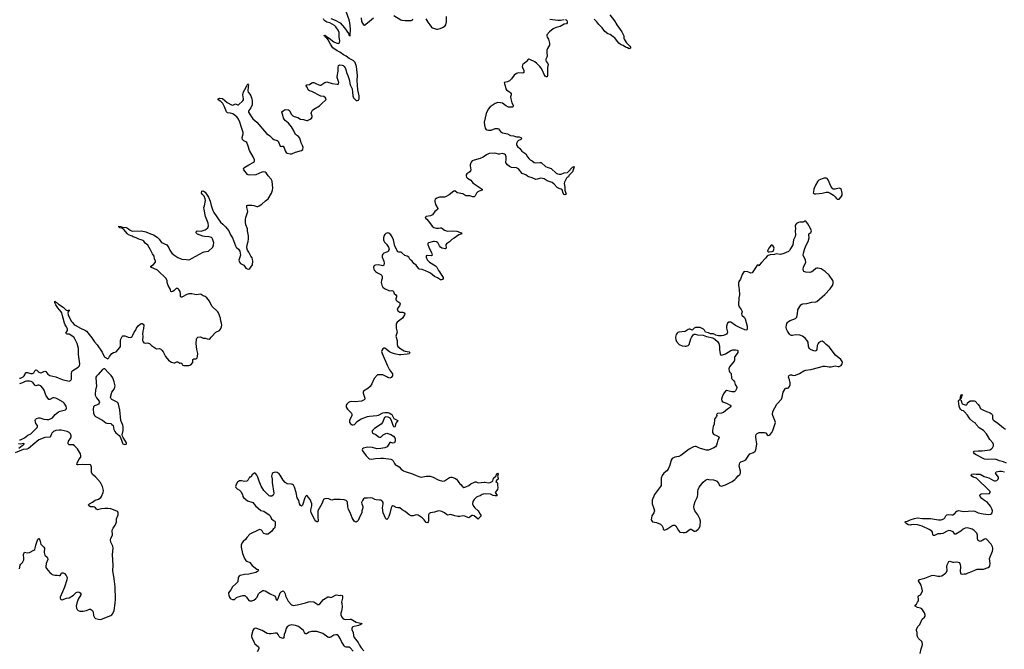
# Model space of a CAD drawing. Header units: inches. Extents: x 2294237 to 2473966, y 835830 to 1006981.
# Tile 20 of 77: x 2327874 to 2347283, y 922539 to 934951. Entities that reach past the tile are written whole.
import ezdxf

# ---------------------------------------------------------------- set-up
doc = ezdxf.new("R2010")
doc.units = ezdxf.units.IN
doc.header["$MEASUREMENT"] = 0
for name, color, linetype in [('C3922', 7, 'Continuous'), ('C3923', 7, 'Continuous'), ('C3932', 7, 'Continuous'), ('C3933', 7, 'Continuous'), ('C3942', 7, 'Continuous'), ('C3943', 7, 'Continuous')]:
    doc.layers.add(name, color=color, linetype=linetype)

msp = doc.modelspace()

# ---------------------------------------------------------------- linework, layer by layer
at = {"layer": 'C3922', "color": 6, "elevation": 200}
for points in [[(2327870, 927883), (2327893, 927887), (2327943, 927910), (2327965, 927930), (2327979, 927950), (2327991, 927989), (2328004, 927996), (2328030, 927996), (2328090, 927975), (2328110, 927973), (2328130, 927977), (2328150, 927992), (2328170, 928028), (2328190, 928050), (2328210, 928045), (2328250, 928005), (2328270, 927993), (2328290, 927990), (2328310, 927996), (2328350, 928018), (2328370, 928019), (2328390, 928014), (2328430, 927964), (2328470, 927939), (2328590, 927909), (2328710, 927857), (2328850, 927827), (2328879, 927841), (2328890, 927850), (2328896, 927864), (2328895, 927970), (2328905, 928015), (2328923, 928037), (2329030, 928101), (2329051, 928130), (2329058, 928170), (2329055, 928210), (2329032, 928350), (2329036, 928470), (2329010, 928570), (2328968, 928648), (2328939, 928690), (2328852, 928750), (2328809, 928750), (2328795, 928755), (2328782, 928770), (2328814, 928826), (2328815, 928850), (2328809, 928870), (2328797, 928897), (2328770, 928937), (2328756, 928970), (2328732, 929070), (2328717, 929110), (2328705, 929170), (2328694, 929194), (2328629, 929269), (2328587, 929330), (2328568, 929370), (2328570, 929405), (2328574, 929394), (2328610, 929372), (2328641, 929341), (2328730, 929285), (2328784, 929230), (2328810, 929220), (2328839, 929221), (2328850, 929230), (2328852, 929210), (2328839, 929201), (2328824, 929170), (2328829, 929130), (2328891, 929011), (2328907, 928990), (2328950, 928945), (2328970, 928930), (2329076, 928870), (2329170, 928824), (2329189, 928809), (2329297, 928677), (2329350, 928600), (2329402, 928542), (2329497, 928397), (2329539, 928310), (2329550, 928296), (2329610, 928267), (2329630, 928282), (2329643, 928310), (2329690, 928370), (2329724, 928390), (2329750, 928394), (2329774, 928406), (2329849, 928490), (2329859, 928510), (2329864, 928630), (2329870, 928655), (2329894, 928706), (2329910, 928717), (2329930, 928720), (2329950, 928718), (2330000, 928696)], [(2327870, 926669), (2327890, 926671), (2327970, 926705), (2328038, 926762), (2328091, 926790), (2328178, 926870), (2328216, 926910), (2328228, 926930), (2328227, 926950), (2328194, 926990), (2328183, 927023), (2328182, 927050), (2328188, 927070), (2328208, 927092), (2328250, 927104), (2328270, 927101), (2328350, 927074), (2328410, 927067), (2328450, 927072), (2328493, 927087), (2328518, 927102), (2328574, 927166), (2328640, 927220), (2328670, 927236), (2328779, 927261), (2328792, 927270), (2328800, 927290), (2328793, 927330), (2328751, 927390), (2328730, 927410), (2328625, 927470), (2328584, 927490), (2328550, 927499), (2328525, 927495), (2328470, 927462), (2328450, 927465), (2328414, 927510), (2328390, 927550), (2328359, 927650), (2328330, 927690), (2328290, 927731), (2328250, 927746), (2328230, 927745), (2328190, 927735), (2328179, 927739), (2328170, 927743), (2328140, 927790), (2328125, 927805), (2328099, 927819), (2328068, 927828), (2328010, 927827), (2327982, 927818), (2327930, 927792), (2327870, 927775)], [(2327873, 924127), (2327885, 924195), (2327900, 924220), (2327929, 924250), (2327954, 924306), (2327959, 924330), (2327952, 924408), (2327961, 924439), (2327970, 924451), (2328030, 924444), (2328070, 924448), (2328150, 924492), (2328170, 924509), (2328181, 924530), (2328192, 924590), (2328230, 924707), (2328250, 924724), (2328272, 924692), (2328292, 924610), (2328351, 924550), (2328361, 924530), (2328355, 924450), (2328370, 924398), (2328416, 924356), (2328423, 924343), (2328428, 924310), (2328398, 924230), (2328388, 924170), (2328391, 924150), (2328404, 924130), (2328467, 924050), (2328502, 924030), (2328516, 924016), (2328570, 924002), (2328610, 924003), (2328650, 923995), (2328670, 923996), (2328701, 924039), (2328710, 924045), (2328730, 924048), (2328756, 924036), (2328790, 923995), (2328804, 923970), (2328807, 923950), (2328802, 923910), (2328756, 923764), (2328719, 923670), (2328671, 923570), (2328671, 923550), (2328683, 923523), (2328690, 923518), (2328710, 923517), (2328795, 923545), (2328850, 923556), (2328935, 923605), (2328990, 923658), (2329030, 923673), (2329050, 923664), (2329069, 923649), (2329077, 923630), (2329079, 923610), (2329030, 923530), (2328999, 923450), (2328990, 923390), (2328997, 923350), (2329010, 923321), (2329030, 923302), (2329058, 923290), (2329128, 923288), (2329190, 923304), (2329250, 923329), (2329270, 923328), (2329290, 923317), (2329313, 923290), (2329321, 923270), (2329327, 923207), (2329347, 923167), (2329370, 923148), (2329430, 923130), (2329469, 923129), (2329490, 923135), (2329670, 923203), (2329690, 923219), (2329713, 923247), (2329734, 923306), (2329757, 923450), (2329763, 923530), (2329757, 923770), (2329738, 923930), (2329709, 924090), (2329715, 924190), (2329704, 924410), (2329716, 924536), (2329708, 924570), (2329671, 924650), (2329666, 924690), (2329673, 924727), (2329706, 924790), (2329697, 924890), (2329714, 924930), (2329757, 924983), (2329771, 925010), (2329780, 925050), (2329783, 925110), (2329815, 925190), (2329816, 925230), (2329809, 925250), (2329790, 925265), (2329670, 925307), (2329610, 925316), (2329554, 925314), (2329490, 925309), (2329410, 925291), (2329390, 925300), (2329367, 925327), (2329350, 925339), (2329330, 925346), (2329270, 925350), (2329238, 925370), (2329231, 925390), (2329251, 925410), (2329310, 925441), (2329361, 925479), (2329430, 925500), (2329471, 925529), (2329486, 925554), (2329520, 925630), (2329526, 925670), (2329507, 925750), (2329466, 925826), (2329370, 925940), (2329308, 925988), (2329300, 926000), (2329291, 926030), (2329290, 926130), (2329276, 926170), (2329270, 926176), (2329250, 926181), (2329170, 926174), (2329110, 926181), (2329030, 926174), (2329015, 926175), (2329004, 926184), (2329009, 926210), (2329042, 926278), (2329077, 926330), (2329082, 926350), (2329073, 926390), (2329017, 926490), (2328957, 926550), (2328930, 926567), (2328912, 926572), (2328850, 926572), (2328833, 926590), (2328831, 926610), (2328839, 926641), (2328881, 926710), (2328888, 926730), (2328890, 926750), (2328874, 926790), (2328850, 926810), (2328811, 926831), (2328690, 926859), (2328650, 926861), (2328590, 926851), (2328542, 926830), (2328510, 926803), (2328501, 926790), (2328490, 926748), (2328470, 926723), (2328370, 926716), (2328250, 926669), (2328170, 926605), (2328050, 926497), (2328013, 926487), (2327940, 926480), (2327786, 926414)], [(2327857, 926503), (2327922, 926558), (2327949, 926570), (2327957, 926583), (2327971, 926590), (2327950, 926593), (2327890, 926586), (2327850, 926592)]]:
    msp.add_lwpolyline(points, dxfattribs=at)
msp.add_lwpolyline([(2329530, 928066), (2329510, 928052), (2329423, 927957), (2329390, 927926), (2329377, 927903), (2329379, 927790), (2329386, 927730), (2329367, 927650), (2329359, 927570), (2329362, 927550), (2329390, 927497), (2329442, 927430), (2329448, 927410), (2329444, 927390), (2329427, 927373), (2329390, 927351), (2329350, 927340), (2329330, 927321), (2329321, 927270), (2329330, 927194), (2329350, 927148), (2329370, 927128), (2329510, 927057), (2329570, 927005), (2329590, 926997), (2329670, 926991), (2329693, 926973), (2329715, 926950), (2329733, 926870), (2329751, 926830), (2329767, 926807), (2329835, 926755), (2329856, 926730), (2329884, 926664), (2329902, 926602), (2329910, 926591), (2329930, 926581), (2329950, 926578), (2329970, 926585), (2329978, 926590), (2329979, 926610), (2329912, 926712), (2329901, 926741), (2329896, 926770), (2329915, 926850), (2329915, 926930), (2329910, 926957), (2329868, 927050), (2329850, 927258), (2329824, 927370), (2329815, 927390), (2329794, 927410), (2329690, 927463), (2329675, 927475), (2329668, 927490), (2329666, 927510), (2329690, 927607), (2329735, 927670), (2329753, 927710), (2329756, 927730), (2329739, 927810), (2329710, 927890), (2329679, 927939), (2329622, 927990), (2329550, 928065)], close=True, dxfattribs=at)
at = {"layer": 'C3923', "color": 6, "elevation": 200}
msp.add_lwpolyline([(2330000, 930730), (2329930, 930812), (2329890, 930839), (2329849, 930850), (2329828, 930872), (2329830, 930882), (2329870, 930874), (2329900, 930860), (2329970, 930854), (2330000, 930839)], dxfattribs=at)
at = {"layer": 'C3932', "color": 6, "elevation": 200}
for points in [[(2330000, 928696), (2330010, 928692), (2330050, 928687), (2330070, 928694), (2330090, 928707), (2330107, 928730), (2330132, 928788), (2330158, 928822), (2330179, 928870), (2330210, 928916), (2330250, 928950), (2330270, 928959), (2330290, 928960), (2330311, 928951), (2330322, 928930), (2330316, 928864), (2330301, 928810), (2330293, 928750), (2330299, 928710), (2330298, 928630), (2330310, 928599), (2330324, 928584), (2330350, 928575), (2330390, 928578), (2330415, 928575), (2330430, 928569), (2330470, 928529), (2330570, 928463), (2330630, 928467), (2330655, 928455), (2330678, 928438), (2330705, 928405), (2330735, 928335), (2330750, 928310), (2330810, 928240), (2330837, 928217), (2330870, 928198), (2330910, 928186), (2330930, 928189), (2330970, 928207), (2330990, 928204), (2331030, 928183), (2331050, 928184), (2331060, 928180), (2331070, 928173), (2331080, 928150), (2331090, 928140), (2331110, 928132), (2331210, 928135), (2331230, 928139), (2331249, 928150), (2331289, 928190), (2331286, 928226), (2331290, 928250), (2331310, 928265), (2331350, 928264), (2331361, 928270), (2331374, 928286), (2331380, 928310), (2331388, 928370), (2331369, 928449), (2331355, 928565), (2331357, 928650), (2331366, 928674), (2331388, 928692), (2331430, 928699), (2331450, 928695), (2331490, 928674), (2331535, 928675), (2331570, 928659), (2331610, 928651), (2331630, 928663), (2331647, 928690), (2331741, 928790), (2331810, 928823), (2331834, 928850), (2331850, 928894), (2331856, 928930), (2331855, 928970), (2331839, 929010), (2331836, 929070), (2331796, 929170), (2331782, 929190), (2331662, 929302), (2331619, 929399), (2331566, 929470), (2331532, 929492), (2331490, 929510), (2331454, 929534), (2331430, 929537), (2331368, 929528), (2331330, 929531), (2331270, 929548), (2331210, 929546), (2331170, 929533), (2331070, 929479), (2331050, 929478), (2331044, 929504), (2331046, 929550), (2331035, 929590), (2331010, 929635), (2330990, 929652), (2330970, 929655), (2330961, 929650), (2330922, 929610), (2330890, 929590), (2330870, 929583), (2330855, 929590), (2330844, 929630), (2330798, 929710), (2330782, 929770), (2330782, 929810), (2330757, 929857), (2330603, 930000)], [(2334879, 930000), (2334890, 929990), (2334930, 929958), (2334990, 929929), (2335010, 929910), (2335021, 929890), (2335020, 929850), (2335005, 929810), (2334999, 929770), (2335010, 929716), (2335030, 929676), (2335064, 929650), (2335150, 929610), (2335172, 929608), (2335210, 929612), (2335227, 929607), (2335240, 929590), (2335255, 929555), (2335290, 929528), (2335304, 929510), (2335305, 929490), (2335290, 929450), (2335290, 929430), (2335306, 929410), (2335366, 929370), (2335373, 929350), (2335364, 929310), (2335318, 929250), (2335319, 929230), (2335330, 929213), (2335350, 929196), (2335370, 929188), (2335430, 929185), (2335453, 929170), (2335464, 929150), (2335461, 929130), (2335422, 929070), (2335370, 929025), (2335318, 928990), (2335303, 928970), (2335298, 928950), (2335298, 928870), (2335312, 928788), (2335290, 928710), (2335317, 928630), (2335317, 928550), (2335328, 928508), (2335390, 928460), (2335450, 928422), (2335470, 928415), (2335550, 928403), (2335566, 928390), (2335550, 928366), (2335510, 928355), (2335390, 928345), (2335350, 928347), (2335263, 928363), (2335202, 928382), (2335163, 928403), (2335070, 928474), (2335050, 928477), (2335030, 928465), (2335010, 928430), (2335009, 928410), (2335021, 928370), (2335125, 928130), (2335167, 928047), (2335220, 927970), (2335224, 927930), (2335200, 927900), (2335170, 927885), (2335130, 927897), (2335111, 927911), (2335030, 927950), (2334948, 927952), (2334930, 927950), (2334918, 927942), (2334860, 927880), (2334816, 927770), (2334781, 927719), (2334739, 927681), (2334650, 927629), (2334644, 927610), (2334645, 927590), (2334678, 927490), (2334675, 927470), (2334664, 927456), (2334639, 927441), (2334610, 927431), (2334490, 927416), (2334410, 927421), (2334384, 927416), (2334357, 927403), (2334322, 927370), (2334309, 927350), (2334313, 927310), (2334338, 927270), (2334413, 927193), (2334423, 927170), (2334420, 927150), (2334375, 927050), (2334374, 927030), (2334378, 927010), (2334410, 926973), (2334430, 926963), (2334450, 926961), (2334473, 926970), (2334529, 927031), (2334590, 927075), (2334730, 927129), (2334770, 927138), (2334912, 927148), (2334950, 927158), (2335030, 927202), (2335069, 927209), (2335130, 927209), (2335173, 927193), (2335197, 927177), (2335210, 927165), (2335227, 927127), (2335251, 927091), (2335275, 927075), (2335331, 927051), (2335295, 927005), (2335282, 926978), (2335278, 926930), (2335270, 926917), (2335250, 926924), (2335235, 926950), (2335204, 927050), (2335174, 927094), (2335136, 927116), (2335090, 927121), (2335067, 927110), (2335027, 927013), (2335002, 926978), (2334869, 926890), (2334827, 926850), (2334818, 926830), (2334830, 926807), (2334852, 926792), (2334896, 926776), (2334950, 926728), (2334970, 926719), (2334990, 926724), (2335042, 926770), (2335090, 926795), (2335110, 926799), (2335130, 926795), (2335190, 926773), (2335241, 926741), (2335266, 926710), (2335273, 926690), (2335273, 926650), (2335262, 926610), (2335230, 926601), (2335190, 926613), (2335170, 926613), (2335116, 926530), (2335071, 926510), (2334990, 926496), (2334913, 926493), (2334830, 926518), (2334730, 926521), (2334654, 926506), (2334630, 926493), (2334626, 926470), (2334635, 926450), (2334701, 926350), (2334750, 926304), (2334770, 926293), (2334810, 926289), (2334890, 926303), (2334990, 926310), (2335046, 926306), (2335190, 926285), (2335214, 926274), (2335234, 926254), (2335261, 926201), (2335279, 926179), (2335355, 926135), (2335397, 926090), (2335440, 926060), (2335470, 926044), (2335619, 925999), (2335690, 925966), (2335760, 925940), (2335790, 925934), (2335890, 925952), (2335965, 925950), (2336027, 925930), (2336122, 925882), (2336210, 925853), (2336250, 925861), (2336350, 925928), (2336370, 925933), (2336390, 925932), (2336451, 925910), (2336488, 925890), (2336505, 925870), (2336530, 925826), (2336550, 925801), (2336571, 925791), (2336595, 925755), (2336631, 925731), (2336670, 925740), (2336729, 925770), (2336770, 925799), (2336850, 925842), (2336870, 925839), (2336910, 925823), (2337033, 925833), (2337053, 925833), (2337110, 925818), (2337150, 925826), (2337188, 925850), (2337198, 925862), (2337216, 925910), (2337264, 925956), (2337272, 925990), (2337291, 926010), (2337304, 925990), (2337296, 925950), (2337308, 925910), (2337304, 925896), (2337275, 925870), (2337262, 925850), (2337288, 925828), (2337294, 925806), (2337291, 925770), (2337301, 925730), (2337290, 925689), (2337246, 925630), (2337287, 925570), (2337277, 925563), (2337250, 925562), (2337210, 925570), (2337155, 925595), (2337050, 925602), (2337010, 925600), (2336990, 925593), (2336950, 925567), (2336906, 925554), (2336879, 925541), (2336830, 925490), (2336804, 925450), (2336803, 925410), (2336822, 925362), (2336847, 925327), (2336914, 925270), (2336928, 925250), (2336950, 925201), (2336974, 925170), (2336930, 925134), (2336923, 925117), (2336910, 925104), (2336831, 925171), (2336810, 925180), (2336784, 925176), (2336750, 925143), (2336730, 925134), (2336710, 925135), (2336650, 925162), (2336610, 925172), (2336550, 925158), (2336510, 925159), (2336450, 925169), (2336370, 925195), (2336310, 925186), (2336290, 925196), (2336250, 925229), (2336194, 925254), (2336170, 925263), (2336130, 925266), (2336050, 925240), (2335974, 925230), (2335946, 925214), (2335935, 925190), (2335932, 925068), (2335925, 925050), (2335910, 925032), (2335890, 925041), (2335850, 925090), (2335806, 925130), (2335750, 925172), (2335730, 925181), (2335690, 925188), (2335630, 925168), (2335610, 925167), (2335590, 925172), (2335550, 925193), (2335470, 925258), (2335413, 925290), (2335370, 925325), (2335330, 925325), (2335293, 925333), (2335267, 925347), (2335250, 925362), (2335230, 925369), (2335210, 925355), (2335195, 925330), (2335170, 925214), (2335150, 925155), (2335130, 925115), (2335110, 925098), (2335089, 925109), (2335037, 925230), (2335029, 925329), (2335040, 925410), (2335037, 925430), (2335026, 925450), (2335010, 925466), (2334990, 925476), (2334970, 925481), (2334903, 925483), (2334873, 925493), (2334830, 925517), (2334790, 925524), (2334730, 925516), (2334670, 925517), (2334650, 925505), (2334630, 925475), (2334615, 925430), (2334616, 925410), (2334637, 925357), (2334639, 925330), (2334621, 925270), (2334616, 925230), (2334584, 925170), (2334544, 925076), (2334530, 925057), (2334507, 925047), (2334490, 925049), (2334470, 925066), (2334430, 925132), (2334390, 925237), (2334355, 925295), (2334344, 925350), (2334336, 925430), (2334328, 925450), (2334311, 925471), (2334270, 925487), (2334190, 925495), (2334070, 925492), (2334030, 925482), (2334010, 925483), (2333970, 925505), (2333930, 925513), (2333890, 925508), (2333870, 925500), (2333860, 925490), (2333831, 925410), (2333752, 925270), (2333752, 925150), (2333759, 925070), (2333750, 925055), (2333730, 925053), (2333710, 925067), (2333690, 925090), (2333621, 925230), (2333613, 925270), (2333614, 925290), (2333632, 925370), (2333631, 925410), (2333598, 925490), (2333570, 925532), (2333550, 925556), (2333530, 925569), (2333510, 925553), (2333496, 925524), (2333450, 925378), (2333430, 925362), (2333410, 925375), (2333389, 925410), (2333379, 925470), (2333345, 925525), (2333323, 925630), (2333290, 925734), (2333270, 925774), (2333250, 925789), (2333230, 925796), (2333150, 925803), (2333110, 925826), (2333070, 925873), (2333010, 925975), (2332990, 925998), (2332950, 926027), (2332910, 926032), (2332870, 926017), (2332854, 926006), (2332842, 925978), (2332840, 925950), (2332850, 925890), (2332853, 925830), (2332881, 925619), (2332878, 925590), (2332870, 925576), (2332843, 925557), (2332810, 925556), (2332790, 925564), (2332710, 925641), (2332688, 925668), (2332637, 925757), (2332594, 925854), (2332570, 925931), (2332550, 925971), (2332530, 926001), (2332510, 926016), (2332490, 926006), (2332460, 925980), (2332430, 925935), (2332407, 925933), (2332390, 925908), (2332379, 925881), (2332350, 925852), (2332310, 925848), (2332250, 925863), (2332210, 925858), (2332190, 925850), (2332168, 925832), (2332140, 925790), (2332130, 925750), (2332137, 925730), (2332163, 925703), (2332210, 925676), (2332232, 925652), (2332266, 925590), (2332275, 925550), (2332286, 925530), (2332367, 925467), (2332450, 925441), (2332469, 925430), (2332520, 925370), (2332630, 925278), (2332690, 925260), (2332793, 925190), (2332812, 925170), (2332841, 925110), (2332870, 925083), (2332893, 925073), (2332903, 925063), (2332911, 925050), (2332911, 924990), (2332906, 924950), (2332896, 924930), (2332870, 924905), (2332846, 924870), (2332771, 924810), (2332730, 924808), (2332690, 924824), (2332676, 924836), (2332656, 924876), (2332641, 924890), (2332610, 924900), (2332590, 924897), (2332413, 924810), (2332350, 924743), (2332329, 924711), (2332279, 924661), (2332256, 924630), (2332242, 924590), (2332239, 924550), (2332264, 924430), (2332308, 924328), (2332334, 924290), (2332350, 924276), (2332409, 924249), (2332456, 924190), (2332550, 924119), (2332571, 924110), (2332579, 924090), (2332564, 924070), (2332527, 924050), (2332390, 924021), (2332306, 924014), (2332223, 923997), (2332198, 923982), (2332184, 923956), (2332175, 923870), (2332137, 923830), (2332068, 923770), (2332036, 923710), (2331991, 923650), (2331988, 923630), (2331994, 923606), (2332008, 923570), (2332022, 923550), (2332037, 923537), (2332070, 923523), (2332090, 923519), (2332110, 923521), (2332150, 923559), (2332184, 923576), (2332270, 923599), (2332310, 923599), (2332328, 923588), (2332344, 923570), (2332390, 923504), (2332410, 923493), (2332450, 923492), (2332490, 923509), (2332530, 923538), (2332553, 923570), (2332584, 923630), (2332610, 923658), (2332650, 923688), (2332670, 923696), (2332690, 923696), (2332713, 923690), (2332810, 923632), (2332895, 923595), (2332916, 923570), (2332930, 923522), (2332950, 923501), (2332970, 923538), (2333010, 923654), (2333026, 923670), (2333070, 923691), (2333090, 923674), (2333110, 923634), (2333111, 923590), (2333164, 923490), (2333230, 923418), (2333250, 923407), (2333270, 923404), (2333377, 923423), (2333510, 923456), (2333570, 923477), (2333610, 923484), (2333671, 923472), (2333750, 923422), (2333770, 923422), (2333790, 923435), (2333862, 923518), (2333950, 923571), (2333970, 923574), (2333985, 923565), (2334010, 923561), (2334030, 923564), (2334111, 923611), (2334190, 923601), (2334210, 923605), (2334230, 923602), (2334238, 923590), (2334239, 923550), (2334221, 923470), (2334226, 923446), (2334228, 923370), (2334216, 923290), (2334205, 923250), (2334208, 923210), (2334230, 923165), (2334250, 923142), (2334270, 923132), (2334291, 923129), (2334387, 923133), (2334410, 923130), (2334510, 923075), (2334625, 923050), (2334601, 923030), (2334550, 923010), (2334441, 922979), (2334427, 922970), (2334420, 922950), (2334420, 922930), (2334445, 922870), (2334456, 922810), (2334469, 922769), (2334544, 922670), (2334570, 922621), (2334606, 922570), (2334660, 922510)], [(2336135, 930000), (2336184, 929930), (2336219, 929870), (2336222, 929850), (2336211, 929830), (2336190, 929820), (2336170, 929820), (2336110, 929859), (2336050, 929886), (2335973, 929953), (2335936, 929976), (2335877, 930000)], [(2334450, 922500), (2334390, 922566), (2334370, 922578), (2334350, 922581), (2334310, 922578), (2334290, 922587), (2334270, 922607), (2334216, 922690), (2334191, 922750), (2334170, 922787), (2334151, 922810), (2334130, 922821), (2334103, 922823), (2334070, 922818), (2334010, 922776), (2333988, 922772), (2333970, 922773), (2333950, 922781), (2333850, 922850), (2333730, 922887), (2333625, 922890), (2333582, 922878), (2333530, 922847), (2333510, 922846), (2333490, 922871), (2333470, 922910), (2333370, 922988), (2333310, 923011), (2333230, 923021), (2333189, 923010), (2333150, 922980), (2333127, 922950), (2333106, 922874), (2333087, 922830), (2333083, 922770), (2333070, 922750), (2333010, 922771), (2332992, 922792), (2332970, 922834), (2332950, 922855), (2332939, 922859), (2332910, 922860), (2332830, 922843), (2332790, 922841), (2332750, 922853), (2332652, 922910), (2332551, 922950), (2332530, 922955), (2332503, 922950), (2332490, 922941), (2332471, 922910), (2332443, 922810), (2332443, 922790), (2332448, 922770), (2332495, 922670), (2332510, 922649), (2332581, 922590), (2332590, 922570), (2332589, 922550), (2332557, 922490)]]:
    msp.add_lwpolyline(points, dxfattribs=at)
at = {"layer": 'C3933', "color": 6, "elevation": 200}
for points in [[(2330000, 930839), (2330017, 930830), (2330050, 930799), (2330090, 930784), (2330274, 930790), (2330358, 930770), (2330450, 930729), (2330510, 930713), (2330583, 930663), (2330623, 930623), (2330670, 930562), (2330775, 930510), (2330813, 930453), (2330833, 930410), (2330874, 930350), (2330910, 930314), (2330990, 930262), (2331070, 930228), (2331164, 930224), (2331210, 930217), (2331230, 930221), (2331271, 930249), (2331492, 930368), (2331510, 930375), (2331597, 930390), (2331681, 930470), (2331697, 930510), (2331699, 930550), (2331691, 930590), (2331677, 930630), (2331667, 930647), (2331656, 930656), (2331610, 930670), (2331515, 930675), (2331482, 930682), (2331430, 930706), (2331381, 930721), (2331370, 930730), (2331356, 930750), (2331354, 930770), (2331370, 930786), (2331450, 930784), (2331530, 930810), (2331550, 930821), (2331582, 930850), (2331595, 930885), (2331590, 930938), (2331534, 931070), (2331508, 931210), (2331507, 931250), (2331517, 931283), (2331534, 931390), (2331530, 931417), (2331508, 931470), (2331493, 931493), (2331469, 931510), (2331459, 931530), (2331466, 931574), (2331470, 931578), (2331474, 931574), (2331490, 931575), (2331530, 931550), (2331595, 931455), (2331630, 931371), (2331650, 931287), (2331681, 931190), (2331700, 931150), (2331830, 930958), (2331880, 930920), (2331930, 930870), (2331995, 930790), (2332030, 930710), (2332069, 930650), (2332126, 930490), (2332141, 930470), (2332186, 930430), (2332211, 930390), (2332221, 930350), (2332224, 930310), (2332223, 930290), (2332197, 930210), (2332205, 930170), (2332230, 930148), (2332290, 930110), (2332334, 930054), (2332358, 930038), (2332390, 930033), (2332410, 930043), (2332433, 930070), (2332463, 930117), (2332469, 930190), (2332465, 930230), (2332455, 930255), (2332430, 930290), (2332391, 930371), (2332364, 930410), (2332352, 930452), (2332358, 930510), (2332380, 930580), (2332385, 930630), (2332383, 930690), (2332362, 930790), (2332362, 930830), (2332332, 930910), (2332325, 930950), (2332324, 931010), (2332330, 931050), (2332367, 931150), (2332370, 931170), (2332351, 931250), (2332352, 931288), (2332370, 931298), (2332450, 931296), (2332490, 931289), (2332550, 931270), (2332570, 931270), (2332598, 931282), (2332650, 931313), (2332717, 931383), (2332770, 931422), (2332836, 931530), (2332860, 931590), (2332865, 931630), (2332852, 931770), (2332830, 931810), (2332774, 931870), (2332733, 931930), (2332710, 931945), (2332690, 931950), (2332650, 931943), (2332530, 931893), (2332410, 931885), (2332381, 931890), (2332362, 931902), (2332290, 931990), (2332283, 932010), (2332292, 932030), (2332390, 932093), (2332490, 932142), (2332498, 932150), (2332506, 932170), (2332502, 932190), (2332475, 932250), (2332407, 932370), (2332380, 932460), (2332350, 932529), (2332330, 932545), (2332290, 932561), (2332264, 932590), (2332260, 932630), (2332279, 932701), (2332281, 932730), (2332247, 932827), (2332217, 932930), (2332190, 932990), (2332157, 933037), (2332073, 933093), (2332030, 933110), (2331970, 933112), (2331950, 933135), (2331914, 933234), (2331882, 933302), (2331841, 933341), (2331790, 933369), (2331790, 933391), (2331810, 933407), (2331870, 933399), (2331961, 933321), (2332050, 933273), (2332070, 933269), (2332088, 933272), (2332130, 933294), (2332170, 933274), (2332190, 933273), (2332276, 933350), (2332284, 933370), (2332285, 933390), (2332276, 933470), (2332287, 933530), (2332310, 933577), (2332354, 933645), (2332370, 933685), (2332380, 933680), (2332385, 933670), (2332375, 933625), (2332369, 933549), (2332380, 933520), (2332410, 933482), (2332430, 933447), (2332453, 933390), (2332458, 933350), (2332455, 933270), (2332430, 933212), (2332390, 933159), (2332386, 933150), (2332386, 933130), (2332430, 933055), (2332470, 932998), (2332546, 932930), (2332738, 932710), (2332803, 932663), (2332859, 932610), (2332887, 932590), (2332950, 932572), (2332970, 932556), (2333010, 932456), (2333030, 932451), (2333050, 932457), (2333070, 932455), (2333090, 932423), (2333110, 932365), (2333130, 932335), (2333150, 932323), (2333208, 932308), (2333230, 932308), (2333250, 932313), (2333310, 932339), (2333427, 932373), (2333453, 932390), (2333463, 932430), (2333450, 932470), (2333422, 932522), (2333397, 932617), (2333372, 932650), (2333311, 932691), (2333270, 932772), (2333230, 932837), (2333171, 932911), (2333110, 932961), (2333086, 932990), (2333076, 933010), (2333062, 933070), (2333042, 933130), (2333043, 933137), (2333065, 933155), (2333110, 933179), (2333170, 933175), (2333190, 933163), (2333201, 933150), (2333228, 933090), (2333257, 933057), (2333283, 933043), (2333360, 933020), (2333410, 932993), (2333470, 932985), (2333530, 932962), (2333550, 932962), (2333601, 932990), (2333627, 933010), (2333640, 933030), (2333640, 933050), (2333623, 933110), (2333624, 933130), (2333645, 933170), (2333670, 933189), (2333786, 933250), (2333825, 933295), (2333909, 933370), (2333914, 933390), (2333904, 933410), (2333870, 933435), (2333810, 933445), (2333630, 933537), (2333589, 933550), (2333570, 933561), (2333561, 933570), (2333538, 933618), (2333526, 933630), (2333524, 933650), (2333534, 933666), (2333585, 933675), (2333635, 933705), (2333650, 933711), (2333670, 933711), (2333715, 933695), (2333770, 933667), (2333790, 933661), (2333810, 933662), (2333830, 933671), (2333890, 933711), (2333910, 933721), (2333930, 933725), (2334032, 933692), (2334130, 933679), (2334150, 933681), (2334161, 933690), (2334166, 933710), (2334155, 933755), (2334132, 933810), (2334130, 933830), (2334154, 933934), (2334154, 934010), (2334162, 934050), (2334170, 934058), (2334181, 934059), (2334230, 934053), (2334250, 934047), (2334270, 934030), (2334290, 934001), (2334304, 933970), (2334316, 933910), (2334342, 933850), (2334367, 933770), (2334390, 933670), (2334425, 933585), (2334436, 933524), (2334440, 933450), (2334453, 933413), (2334471, 933390), (2334510, 933359), (2334530, 933357), (2334550, 933367), (2334565, 933390), (2334565, 933450), (2334538, 933570), (2334530, 933750), (2334535, 933850), (2334530, 933910), (2334518, 933970), (2334514, 934030), (2334496, 934090), (2334485, 934110), (2334450, 934146), (2334368, 934188), (2334310, 934232), (2334259, 934259), (2334188, 934310), (2334130, 934337), (2334050, 934399), (2333998, 934470), (2333954, 934554), (2333919, 934599), (2333901, 934610), (2333897, 934617), (2333873, 934630), (2333878, 934642), (2333890, 934643), (2333910, 934632), (2333920, 934620), (2333976, 934590), (2334070, 934514), (2334110, 934494), (2334150, 934483), (2334172, 934488), (2334180, 934500), (2334185, 934535), (2334175, 934610), (2334175, 934675), (2334170, 934700), (2334150, 934744), (2334109, 934810), (2334079, 934839), (2333990, 934887), (2333930, 934904), (2333890, 934930), (2333870, 934950), (2333864, 934970)], [(2334010, 934972), (2334090, 934944), (2334190, 934891), (2334279, 934790), (2334356, 934676), (2334370, 934641), (2334390, 934634), (2334396, 934770), (2334381, 934890), (2334367, 934950), (2334308, 935110)], [(2334604, 934990), (2334610, 934917), (2334650, 934847), (2334670, 934846), (2334730, 934888), (2334850, 934987)], [(2335250, 935033), (2335390, 934950), (2335410, 934943), (2335470, 934935), (2335590, 934938), (2335610, 934942), (2335620, 934950), (2335623, 934970)], [(2338630, 934954), (2338644, 934950), (2338657, 934937), (2338669, 934910), (2338669, 934890), (2338650, 934871), (2338610, 934864), (2338530, 934814), (2338450, 934800), (2338388, 934772), (2338316, 934710), (2338267, 934650), (2338264, 934630), (2338269, 934610), (2338297, 934570), (2338319, 934490), (2338321, 934470), (2338315, 934450), (2338277, 934383), (2338267, 934353), (2338263, 934303), (2338269, 934230), (2338266, 934210), (2338248, 934170), (2338246, 934154), (2338251, 934130), (2338285, 934090), (2338294, 934070), (2338280, 934010), (2338281, 933859), (2338274, 933826), (2338270, 933822), (2338250, 933823), (2338230, 933836), (2338210, 933870), (2338177, 933950), (2338154, 933994), (2338128, 934030), (2338070, 934088), (2338030, 934119), (2337930, 934168), (2337910, 934170), (2337890, 934158), (2337857, 934123), (2337792, 934070), (2337785, 934055), (2337781, 934030), (2337785, 934010), (2337809, 933950), (2337814, 933930), (2337810, 933907), (2337790, 933899), (2337710, 933906), (2337667, 933893), (2337622, 933858), (2337570, 933786), (2337530, 933749), (2337490, 933727), (2337426, 933710), (2337428, 933690), (2337446, 933646), (2337460, 933590), (2337470, 933571), (2337495, 933550), (2337530, 933530), (2337551, 933510), (2337561, 933490), (2337562, 933470), (2337552, 933430), (2337554, 933394), (2337578, 933310), (2337611, 933250), (2337603, 933237), (2337591, 933230), (2337573, 933227), (2337510, 933230), (2337450, 933261), (2337390, 933305), (2337350, 933315), (2337301, 933319), (2337250, 933301), (2337150, 933235), (2337109, 933190), (2337070, 933105), (2337031, 932930), (2337037, 932870), (2337053, 932810), (2337065, 932790), (2337081, 932781), (2337114, 932774), (2337170, 932774), (2337250, 932803), (2337290, 932809), (2337310, 932799), (2337350, 932750), (2337390, 932719), (2337490, 932700), (2337550, 932668), (2337610, 932659), (2337670, 932641), (2337719, 932639), (2337751, 932630), (2337771, 932610), (2337755, 932590), (2337710, 932567), (2337690, 932549), (2337670, 932510), (2337668, 932490), (2337673, 932470), (2337687, 932450), (2337734, 932410), (2337770, 932360), (2337850, 932310), (2337882, 932250), (2337910, 932215), (2337938, 932190), (2337976, 932170), (2338014, 932134), (2338050, 932129), (2338130, 932139), (2338153, 932133), (2338240, 932060), (2338270, 932044), (2338350, 932020), (2338450, 931925), (2338473, 931913), (2338510, 931904), (2338550, 931908), (2338609, 931931), (2338670, 931942), (2338698, 931962), (2338750, 932027), (2338770, 932045), (2338797, 932057), (2338807, 932050), (2338769, 931950), (2338755, 931930), (2338701, 931879), (2338690, 931853), (2338675, 931845), (2338656, 931824), (2338611, 931750), (2338605, 931725), (2338620, 931650), (2338623, 931590), (2338644, 931510), (2338630, 931501), (2338610, 931508), (2338588, 931530), (2338570, 931595), (2338550, 931612), (2338510, 931623), (2338470, 931644), (2338411, 931711), (2338370, 931743), (2338270, 931775), (2338211, 931811), (2338183, 931823), (2338150, 931825), (2338075, 931805), (2338050, 931804), (2337975, 931835), (2337910, 931855), (2337887, 931867), (2337850, 931895), (2337781, 931921), (2337710, 932011), (2337670, 932028), (2337570, 932040), (2337530, 932056), (2337487, 932090), (2337462, 932122), (2337459, 932130), (2337466, 932210), (2337465, 932250), (2337450, 932284), (2337430, 932302), (2337390, 932312), (2337330, 932299), (2337310, 932300), (2337270, 932316), (2337230, 932321), (2337130, 932316), (2337073, 932287), (2337010, 932244), (2336950, 932212), (2336830, 932185), (2336794, 932166), (2336776, 932144), (2336753, 932090), (2336751, 932069), (2336765, 931990), (2336763, 931970), (2336750, 931950), (2336689, 931911), (2336673, 931890), (2336673, 931870), (2336684, 931850), (2336704, 931830), (2336765, 931785), (2336810, 931732), (2336833, 931713), (2336990, 931613), (2336994, 931610), (2336991, 931590), (2336930, 931570), (2336905, 931555), (2336882, 931530), (2336850, 931476), (2336830, 931462), (2336810, 931461), (2336750, 931478), (2336670, 931479), (2336610, 931515), (2336499, 931539), (2336450, 931575), (2336430, 931572), (2336342, 931498), (2336270, 931460), (2336246, 931454), (2336150, 931450), (2336097, 931430), (2336067, 931410), (2336057, 931390), (2336058, 931370), (2336073, 931310), (2336115, 931230), (2336111, 931210), (2336061, 931170), (2336010, 931101), (2335970, 931083), (2335890, 931069), (2335866, 931050), (2335878, 931030), (2335898, 931018), (2335955, 930955), (2336003, 930883), (2336035, 930855), (2336090, 930842), (2336130, 930844), (2336170, 930851), (2336187, 930847), (2336250, 930803), (2336310, 930780), (2336410, 930787), (2336490, 930780), (2336575, 930750), (2336587, 930730), (2336532, 930708), (2336482, 930678), (2336436, 930644), (2336390, 930619), (2336345, 930575), (2336285, 930535), (2336274, 930510), (2336279, 930450), (2336270, 930436), (2336198, 930450), (2336170, 930467), (2336150, 930494), (2336125, 930545), (2336110, 930562), (2336090, 930573), (2336050, 930580), (2336030, 930577), (2335930, 930551), (2335923, 930537), (2335922, 930510), (2335930, 930484), (2335945, 930445), (2335990, 930361), (2336003, 930310), (2335998, 930302), (2335984, 930296), (2335910, 930300), (2335890, 930293), (2335886, 930270), (2335893, 930250), (2335916, 930210), (2335950, 930173), (2336070, 930096), (2336094, 930074), (2336129, 930009), (2336135, 930000)], [(2335883, 934970), (2335920, 934900), (2335962, 934850), (2335990, 934805), (2336010, 934788), (2336030, 934781), (2336090, 934765), (2336110, 934765), (2336163, 934777), (2336210, 934795), (2336262, 934830), (2336276, 934850), (2336288, 934910), (2336286, 935014)], [(2338322, 934962), (2338485, 934945), (2338535, 934945), (2338610, 934956)], [(2339509, 935050), (2339599, 934930), (2339647, 934847), (2339745, 934710), (2339782, 934630), (2339782, 934590), (2339787, 934570), (2339834, 934494), (2339902, 934430), (2339912, 934410), (2339914, 934390), (2339890, 934379), (2339858, 934398), (2339819, 934410), (2339770, 934442), (2339730, 934456), (2339710, 934468), (2339685, 934490), (2339598, 934598), (2339576, 934616), (2339517, 934657), (2339470, 934673), (2339410, 934720), (2339353, 934793), (2339290, 934855), (2339253, 934910), (2339200, 934960)], [(2330603, 930000), (2330590, 930012), (2330462, 930070), (2330457, 930090), (2330515, 930125), (2330551, 930169), (2330552, 930190), (2330535, 930235), (2330524, 930290), (2330490, 930336), (2330454, 930414), (2330403, 930503), (2330350, 930547), (2330322, 930582), (2330299, 930599), (2330270, 930611), (2330223, 930623), (2330170, 930654), (2330110, 930668), (2330090, 930682), (2330017, 930710), (2330000, 930730)], [(2335877, 930000), (2335810, 930027), (2335754, 930034), (2335741, 930041), (2335690, 930110), (2335646, 930146), (2335610, 930190), (2335575, 930215), (2335563, 930230), (2335545, 930270), (2335512, 930290), (2335464, 930304), (2335410, 930355), (2335390, 930367), (2335350, 930366), (2335330, 930374), (2335266, 930486), (2335243, 930610), (2335219, 930670), (2335190, 930710), (2335150, 930740), (2335130, 930748), (2335110, 930745), (2335090, 930734), (2335070, 930716), (2335061, 930699), (2335049, 930649), (2335048, 930610), (2335052, 930592), (2335068, 930568), (2335108, 930528), (2335144, 930470), (2335153, 930450), (2335156, 930430), (2335152, 930410), (2335137, 930390), (2335122, 930378), (2335050, 930348), (2335032, 930330), (2335022, 930310), (2335017, 930290), (2335021, 930270), (2335053, 930190), (2335061, 930150), (2335050, 930110), (2335030, 930101), (2334950, 930118), (2334886, 930114), (2334870, 930107), (2334856, 930090), (2334851, 930070), (2334855, 930035), (2334869, 930009), (2334879, 930000)]]:
    msp.add_lwpolyline(points, dxfattribs=at)
at = {"layer": 'C3942', "color": 6}
for points, elevation in [([(2342339, 930000), (2342310, 929960), (2342290, 929956), (2342230, 929982), (2342171, 929989), (2342150, 929979), (2342114, 929926), (2342082, 929838), (2342052, 929788), (2342042, 929758), (2342042, 929710), (2342058, 929630), (2342063, 929530), (2342053, 929467), (2342046, 929330), (2342058, 929290), (2342098, 929238), (2342111, 929211), (2342113, 929190), (2342106, 929150), (2342108, 929128), (2342160, 929080), (2342175, 929055), (2342215, 928910), (2342216, 928864), (2342213, 928847), (2342205, 928835), (2342190, 928831), (2342170, 928835), (2342110, 928866), (2342061, 928881), (2341983, 928923), (2341910, 928976), (2341890, 928985), (2341851, 928989), (2341828, 928970), (2341808, 928912), (2341807, 928870), (2341825, 928790), (2341821, 928770), (2341809, 928751), (2341797, 928743), (2341750, 928726), (2341710, 928721), (2341650, 928722), (2341594, 928734), (2341550, 928755), (2341490, 928758), (2341450, 928777), (2341392, 928792), (2341371, 928831), (2341351, 928851), (2341330, 928863), (2341290, 928880), (2341250, 928885), (2341196, 928884), (2341181, 928879), (2341168, 928872), (2341130, 928833), (2341090, 928849), (2341070, 928849), (2341050, 928841), (2340990, 928802), (2340870, 928793), (2340850, 928784), (2340835, 928770), (2340818, 928742), (2340805, 928695), (2340804, 928670), (2340808, 928648), (2340823, 928610), (2340876, 928550), (2340930, 928524), (2340990, 928512), (2341010, 928512), (2341053, 928530), (2341070, 928551), (2341102, 928658), (2341115, 928685), (2341150, 928738), (2341170, 928751), (2341189, 928751), (2341238, 928738), (2341350, 928731), (2341410, 928704), (2341537, 928677), (2341576, 928656), (2341629, 928609), (2341653, 928570), (2341668, 928510), (2341669, 928450), (2341682, 928362), (2341690, 928344), (2341710, 928339), (2341730, 928342), (2341790, 928365), (2341890, 928430), (2341930, 928445), (2341985, 928445), (2342017, 928437), (2342031, 928430), (2342033, 928413), (2342029, 928390), (2342018, 928370), (2341971, 928310), (2341966, 928290), (2341964, 928236), (2341958, 928222), (2341867, 928110), (2341855, 928070), (2341857, 928030), (2341863, 928010), (2341896, 927976), (2341905, 927885), (2341912, 927870), (2341954, 927830), (2341965, 927810), (2341977, 927757), (2342014, 927710), (2342013, 927690), (2341986, 927634), (2341963, 927617), (2341910, 927616), (2341810, 927638), (2341790, 927630), (2341762, 927598), (2341747, 927573), (2341723, 927517), (2341710, 927470), (2341715, 927435), (2341730, 927418), (2341809, 927389), (2341881, 927350), (2341891, 927330), (2341884, 927310), (2341827, 927273), (2341790, 927240), (2341747, 927210), (2341710, 927197), (2341630, 927189), (2341611, 927170), (2341615, 927150), (2341612, 927128), (2341578, 927090), (2341570, 927070), (2341563, 926977), (2341546, 926930), (2341540, 926890), (2341528, 926850), (2341528, 926810), (2341550, 926782), (2341639, 926739), (2341650, 926730), (2341662, 926710), (2341636, 926664), (2341626, 926610), (2341610, 926564), (2341588, 926532), (2341559, 926510), (2341450, 926465), (2341410, 926466), (2341297, 926497), (2341261, 926510), (2341210, 926538), (2341190, 926538), (2341156, 926530), (2341130, 926520), (2341070, 926483), (2340910, 926360), (2340870, 926341), (2340790, 926329), (2340739, 926301), (2340718, 926270), (2340690, 926170), (2340657, 926090), (2340630, 926058), (2340570, 926010), (2340537, 925963), (2340521, 925910), (2340522, 925790), (2340518, 925770), (2340508, 925750), (2340387, 925590), (2340344, 925476), (2340339, 925430), (2340342, 925410), (2340375, 925315), (2340386, 925270), (2340373, 925227), (2340338, 925170), (2340326, 925130), (2340325, 925090), (2340335, 925070), (2340350, 925055), (2340430, 925041), (2340504, 925004), (2340540, 924970), (2340550, 924950), (2340561, 924910), (2340570, 924896), (2340587, 924887), (2340630, 924907), (2340730, 924974), (2340756, 924984), (2340790, 924987), (2340810, 924971), (2340858, 924878), (2340889, 924849), (2340950, 924840), (2340990, 924843), (2341010, 924849), (2341090, 924909), (2341110, 924910), (2341124, 924904), (2341170, 924869), (2341190, 924867), (2341210, 924874), (2341250, 924908), (2341268, 924930), (2341286, 924970), (2341295, 925065), (2341284, 925110), (2341240, 925190), (2341185, 925270), (2341168, 925310), (2341161, 925350), (2341168, 925390), (2341187, 925450), (2341231, 925530), (2341236, 925550), (2341242, 925590), (2341240, 925650), (2341248, 925690), (2341270, 925734), (2341345, 925835), (2341390, 925874), (2341430, 925893), (2341450, 925885), (2341550, 925878), (2341588, 925868), (2341615, 925855), (2341651, 925811), (2341671, 925771), (2341690, 925759), (2341710, 925757), (2341750, 925765), (2341790, 925784), (2341919, 925850), (2341973, 925887), (2341999, 925910), (2342039, 925961), (2342070, 925987), (2342084, 926010), (2342085, 926050), (2342060, 926150), (2342062, 926190), (2342070, 926215), (2342090, 926233), (2342150, 926253), (2342187, 926273), (2342231, 926349), (2342267, 926390), (2342342, 926418), (2342370, 926447), (2342383, 926470), (2342394, 926506), (2342405, 926590), (2342389, 926670), (2342384, 926730), (2342383, 926750), (2342390, 926773), (2342410, 926794), (2342450, 926813), (2342553, 926813), (2342585, 926805), (2342608, 926768), (2342630, 926755), (2342650, 926759), (2342670, 926773), (2342701, 926810), (2342721, 926850), (2342750, 926930), (2342770, 927010), (2342762, 927050), (2342719, 927150), (2342715, 927170), (2342718, 927230), (2342800, 927370), (2342890, 927473), (2342903, 927510), (2342923, 927610), (2342963, 927677), (2342973, 927687), (2343010, 927688), (2343030, 927694), (2343050, 927718), (2343060, 927750), (2343061, 927790), (2343050, 927850), (2343027, 927907), (2343033, 927930), (2343050, 927945), (2343070, 927952), (2343090, 927952), (2343130, 927939), (2343170, 927942), (2343243, 927977), (2343332, 928028), (2343370, 928043), (2343470, 928056), (2343650, 928100), (2343710, 928121), (2343750, 928123), (2343832, 928108), (2343871, 928109), (2343950, 928127), (2344010, 928115), (2344030, 928116), (2344067, 928133), (2344090, 928170), (2344091, 928190), (2344086, 928210), (2344062, 928250), (2343959, 928339), (2343830, 928505), (2343770, 928545), (2343730, 928588), (2343710, 928603), (2343690, 928612), (2343664, 928610), (2343630, 928590), (2343613, 928570), (2343594, 928526), (2343590, 928450), (2343582, 928430), (2343570, 928421), (2343550, 928419), (2343510, 928427), (2343465, 928450), (2343442, 928470), (2343431, 928490), (2343426, 928510), (2343416, 928596), (2343393, 928633), (2343356, 928670), (2343304, 928710), (2343270, 928728), (2343250, 928733), (2343170, 928736), (2343110, 928726), (2343090, 928726), (2343070, 928732), (2343050, 928751), (2343010, 928808), (2342991, 928850), (2342985, 928890), (2342988, 928930), (2342998, 928962), (2343010, 928981), (2343030, 928999), (2343062, 929018), (2343170, 929062), (2343193, 929087), (2343205, 929150), (2343213, 929230), (2343270, 929330), (2343290, 929345), (2343310, 929350), (2343390, 929353), (2343490, 929383), (2343570, 929387), (2343590, 929394), (2343747, 929533), (2343852, 929648), (2343895, 929710), (2343910, 929750), (2343910, 929790), (2343905, 929810), (2343833, 929913), (2343750, 929990), (2343733, 930000)], 300), ([(2343514, 930000), (2343490, 929981), (2343450, 929970), (2343370, 929972), (2343330, 929990), (2343324, 930000)], 300), ([(2347326, 926206), (2347270, 926234), (2347190, 926252), (2347110, 926289), (2346950, 926278), (2346890, 926289), (2346727, 926370), (2346698, 926390), (2346680, 926410), (2346673, 926430), (2346692, 926448), (2346768, 926452), (2346850, 926449), (2346996, 926470), (2347030, 926490), (2347050, 926512), (2347070, 926550), (2347070, 926574), (2347055, 926610), (2346998, 926678), (2346955, 926755), (2346930, 926789), (2346870, 926850), (2346786, 926906), (2346730, 926970), (2346716, 926996), (2346670, 927022), (2346610, 927078), (2346590, 927102), (2346558, 927158), (2346499, 927219), (2346477, 927237), (2346448, 927250), (2346420, 927270), (2346406, 927290), (2346395, 927330), (2346381, 927430), (2346390, 927452), (2346403, 927457), (2346410, 927467), (2346420, 927460), (2346430, 927445), (2346438, 927410), (2346450, 927386), (2346470, 927373), (2346530, 927352), (2346548, 927370), (2346561, 927399), (2346610, 927437), (2346690, 927440), (2346710, 927430), (2346770, 927364), (2346793, 927330), (2346810, 927293), (2346822, 927282), (2346876, 927256), (2346930, 927224), (2347002, 927202), (2347026, 927186), (2347041, 927170), (2347049, 927150), (2347050, 927090), (2347058, 927070), (2347079, 927050), (2347130, 927020), (2347186, 926970), (2347270, 926904), (2347310, 926882)], 200), ([(2345625, 922455), (2345644, 922550), (2345672, 922628), (2345671, 922650), (2345656, 922696), (2345595, 922750), (2345574, 922790), (2345568, 922810), (2345568, 922868), (2345550, 922910), (2345552, 922930), (2345578, 922990), (2345616, 923030), (2345666, 923134), (2345712, 923170), (2345723, 923190), (2345723, 923210), (2345710, 923255), (2345657, 923337), (2345629, 923349), (2345570, 923362), (2345529, 923390), (2345529, 923410), (2345550, 923430), (2345569, 923471), (2345590, 923492), (2345594, 923526), (2345587, 923573), (2345589, 923590), (2345630, 923611), (2345665, 923670), (2345669, 923690), (2345642, 923802), (2345593, 923890), (2345599, 923910), (2345610, 923916), (2345717, 923943), (2345850, 923996), (2345890, 923998), (2345970, 923982), (2346010, 923979), (2346050, 923990), (2346123, 924037), (2346143, 924057), (2346155, 924090), (2346152, 924170), (2346158, 924202), (2346189, 924270), (2346210, 924279), (2346270, 924257), (2346290, 924255), (2346350, 924261), (2346391, 924250), (2346407, 924230), (2346413, 924213), (2346417, 924170), (2346415, 924070), (2346429, 924029), (2346450, 924017), (2346490, 924025), (2346530, 924027), (2346570, 924047), (2346645, 924070), (2346701, 924099), (2346750, 924117), (2346870, 924121), (2346966, 924150), (2346990, 924170), (2346997, 924190), (2347002, 924230), (2346991, 924330), (2347049, 924471), (2347057, 924510), (2347057, 924530), (2347050, 924557), (2347025, 924610), (2346930, 924711), (2346910, 924716), (2346890, 924712), (2346829, 924669), (2346806, 924666), (2346770, 924682), (2346754, 924714), (2346754, 924790), (2346742, 924830), (2346690, 924881), (2346650, 924909), (2346630, 924917), (2346550, 924933), (2346510, 924930), (2346470, 924910), (2346425, 924870), (2346330, 924807), (2346310, 924812), (2346298, 924830), (2346273, 924853), (2346230, 924873), (2346190, 924883), (2346154, 924870), (2346070, 924824), (2346030, 924814), (2345970, 924816), (2345910, 924783), (2345890, 924781), (2345877, 924797), (2345867, 924850), (2345855, 924870), (2345804, 924904), (2345666, 924966), (2345570, 924996), (2345490, 925001), (2345450, 924996), (2345430, 924987), (2345390, 924990), (2345336, 925030), (2345329, 925050), (2345342, 925058), (2345375, 925065), (2345412, 925088), (2345450, 925096), (2345510, 925120), (2345570, 925130), (2345670, 925118), (2345830, 925118), (2345989, 925089), (2346037, 925090), (2346091, 925110), (2346112, 925130), (2346130, 925170), (2346150, 925190), (2346190, 925197), (2346250, 925187), (2346270, 925190), (2346300, 925210), (2346350, 925262), (2346370, 925272), (2346390, 925276), (2346470, 925255), (2346670, 925268), (2346701, 925261), (2346771, 925229), (2346869, 925209), (2346970, 925195), (2347018, 925202), (2347031, 925210), (2347047, 925230), (2347050, 925266), (2347036, 925310), (2347010, 925360), (2346952, 925430), (2346870, 925484), (2346838, 925510), (2346810, 925550), (2346802, 925570), (2346807, 925593), (2346830, 925601), (2346990, 925610), (2347004, 925630), (2347002, 925650), (2346987, 925670), (2346732, 925912), (2346670, 925934), (2346644, 925950), (2346632, 925970), (2346636, 925984), (2346646, 925994), (2346670, 926000), (2346730, 925989), (2346810, 925991), (2346885, 925945), (2346980, 925920), (2347070, 925867), (2347090, 925861), (2347110, 925861), (2347133, 925870), (2347159, 925890), (2347171, 925910), (2347170, 925930), (2347121, 925990), (2347112, 926010), (2347125, 926035), (2347153, 926047), (2347190, 926051), (2347230, 926048), (2347290, 926035)], 200)]:
    msp.add_lwpolyline(points, dxfattribs=dict(at, elevation=elevation))
at = {"layer": 'C3942', "color": 6, "elevation": 200}
msp.add_lwpolyline([(2346430, 927481), (2346422, 927482), (2346415, 927490), (2346430, 927556), (2346450, 927561), (2346453, 927547), (2346440, 927520)], close=True, dxfattribs=at)
at = {"layer": 'C3943', "color": 6, "elevation": 300}
for points in [[(2343733, 931827), (2343690, 931812), (2343630, 931786), (2343610, 931767), (2343562, 931690), (2343531, 931610), (2343524, 931556), (2343514, 931530), (2343540, 931520), (2343570, 931517), (2343633, 931527), (2343690, 931530), (2343770, 931548), (2343810, 931548), (2343850, 931533), (2343919, 931490), (2343950, 931461), (2343970, 931431), (2343990, 931415), (2344010, 931411), (2344030, 931416), (2344070, 931461), (2344087, 931493), (2344089, 931530), (2344070, 931614), (2344050, 931625), (2344030, 931629), (2343950, 931610), (2343930, 931607), (2343910, 931613), (2343890, 931630), (2343864, 931670), (2343810, 931793), (2343790, 931818), (2343770, 931827)], [(2342690, 930509), (2342642, 930450), (2342621, 930410), (2342616, 930390), (2342630, 930378), (2342650, 930373), (2342710, 930379), (2342729, 930390), (2342736, 930404), (2342744, 930450), (2342738, 930470), (2342719, 930499), (2342710, 930509)]]:
    msp.add_lwpolyline(points, close=True, dxfattribs=at)
for points in [[(2343324, 930000), (2343323, 930003), (2343318, 930030), (2343324, 930070), (2343371, 930170), (2343365, 930210), (2343318, 930310), (2343324, 930350), (2343342, 930418), (2343370, 930490), (2343419, 930581), (2343435, 930650), (2343429, 930710), (2343433, 930727), (2343470, 930756), (2343479, 930770), (2343483, 930790), (2343470, 930822), (2343410, 930930), (2343370, 930978), (2343350, 930982), (2343333, 930967), (2343319, 930961), (2343250, 930957), (2343228, 930952), (2343190, 930934), (2343167, 930910), (2343162, 930890), (2343165, 930830), (2343159, 930790), (2343166, 930710), (2343160, 930680), (2343131, 930610), (2343117, 930510), (2343072, 930448), (2343050, 930404), (2343030, 930379), (2342939, 930341), (2342870, 930321), (2342786, 930334), (2342755, 930325), (2342670, 930314), (2342630, 930303), (2342610, 930290), (2342579, 930250), (2342495, 930165), (2342453, 930110), (2342450, 930098), (2342430, 930113), (2342410, 930109), (2342381, 930059), (2342339, 930000)], [(2343733, 930000), (2343670, 930039), (2343610, 930056), (2343590, 930054), (2343570, 930045), (2343514, 930000)]]:
    msp.add_lwpolyline(points, dxfattribs=at)

doc.saveas('drawing.dxf')
